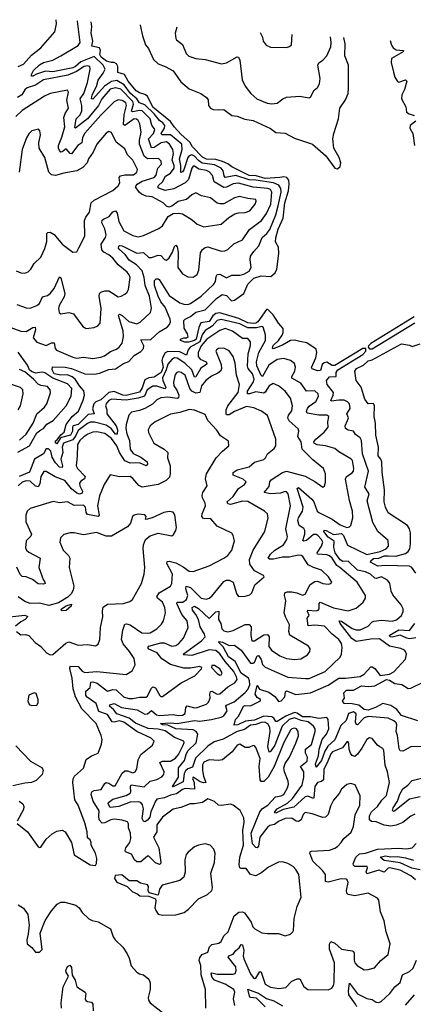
# Model space of a CAD drawing. Extents: x 1493970 to 1595317, y 729910 to 844791.
# Tile 210 of 256: x 1508068 to 1511013, y 833853 to 841227. Entities that reach past the tile are written whole.
import ezdxf

# ---------------------------------------------------------------- set-up
doc = ezdxf.new("R2010")
doc.units = 0

msp = doc.modelspace()

# ---------------------------------------------------------------- linework, layer by layer
at = {"layer": '0CON10XD'}
for points in [[(1508055, 840875.3), (1508095, 840894.1), (1508155, 840960), (1508224.7, 841015.3), (1508329.4, 841135), (1508342.5, 841195), (1508340, 841225), (1508339.4, 841226.5)], [(1509503.4, 835986.6), (1509575, 836003.3), (1509595, 836014.2), (1509620.3, 836049.7), (1509610.8, 836085), (1509615.7, 836094.3), (1509672.1, 836117.9), (1509755, 836187.5), (1509775, 836211.2), (1509789.4, 836245), (1509787.9, 836275), (1509778.8, 836295), (1509725, 836332.1), (1509681.1, 836421.1), (1509629.6, 836455), (1509590.5, 836530.5), (1509555.8, 836565), (1509560.9, 836569.1), (1509585, 836566.3), (1509635, 836539.6), (1509675, 836541.8), (1509725, 836504.8), (1509795, 836408.9), (1509815, 836407.1), (1509825, 836414), (1509845, 836462.2), (1509855, 836465.5), (1509873.5, 836435), (1509885, 836398.2), (1509905, 836376.9), (1510075, 836304.1), (1510206.9, 836293.1), (1510235, 836293.8), (1510353.3, 836345), (1510466.6, 836453.4), (1510475.4, 836474.6), (1510480.8, 836525), (1510476.2, 836555), (1510455.4, 836585), (1510405, 836623.9), (1510349.1, 836685), (1510276.7, 836693.3), (1510226.4, 836686.4), (1510220, 836745), (1510232.9, 836765), (1510221.5, 836795), (1510225, 836804), (1510285, 836799.8), (1510301.8, 836805), (1510307.9, 836815), (1510308.8, 836855), (1510315.6, 836864.4), (1510415, 836821), (1510525, 836799.1), (1510585, 836820.6), (1510638, 836865), (1510656, 836895), (1510656, 836915), (1510593.1, 837015), (1510463.8, 837125), (1510440.2, 837140.2), (1510405, 837193.5), (1510385, 837211.4), (1510365, 837219.6), (1510296.7, 837225), (1510294.3, 837235), (1510327, 837285), (1510335.3, 837315), (1510326.7, 837335), (1510299.3, 837365), (1510285, 837372.2), (1510265, 837371.1), (1510215, 837327.5), (1510195, 837322.6), (1510186.7, 837326.7), (1510201.9, 837375), (1510201.9, 837401.9), (1510195, 837416.4), (1510159.1, 837439.1), (1510149.7, 837475), (1510153.9, 837496.1), (1510183.5, 837545), (1510188.9, 837575), (1510143.8, 837716.2), (1510155, 837722.7), (1510254.3, 837635), (1510268.3, 837615), (1510294.8, 837545), (1510305, 837535.4), (1510406.2, 837486.2), (1510465, 837443.2), (1510515, 837423.5), (1510535, 837428), (1510545, 837438.8), (1510559.6, 837495), (1510559.2, 837545), (1510536.2, 837626.2), (1510505.9, 837785), (1510513.1, 837805), (1510555, 837832.1), (1510564.6, 837845), (1510568.5, 837865), (1510557.6, 837925), (1510545, 837938.9), (1510455, 837991.1), (1510425.3, 838015.3), (1510355, 838034.7), (1510293.1, 838043.1), (1510270.6, 838055), (1510268.5, 838065), (1510283.2, 838085), (1510345, 838137.3), (1510375.4, 838175), (1510372.3, 838215), (1510381.9, 838255), (1510365, 838266), (1510305, 838264.8), (1510219.1, 838279.1), (1510214.7, 838294.7), (1510221.2, 838315), (1510235, 838331.8), (1510283.2, 838366.8), (1510303.8, 838405), (1510302.1, 838425), (1510275, 838447.3), (1510213.8, 838443.8), (1510170.9, 838505), (1510105, 838541.8), (1510103.8, 838555), (1510127.3, 838595), (1510132.7, 838625), (1510123.1, 838653.1), (1510094.7, 838674.7), (1510045, 838688.4), (1509995, 838681.1), (1509931.1, 838638.9), (1509885, 838554.4), (1509875, 838562.2), (1509842.4, 838635), (1509838.6, 838665), (1509856.5, 838733.5), (1509906.9, 838825), (1509906.3, 838866.3), (1509890, 838925), (1509878.8, 838928.8), (1509840.4, 838919.6), (1509775, 838918), (1509715, 838948.3), (1509575, 838981), (1509545, 838972.7), (1509507.7, 838932.3), (1509455, 838898.9), (1509434, 838866), (1509416, 838815), (1509343.4, 838775), (1509329.1, 838755), (1509315.2, 838714.8), (1509265, 838740.2), (1509175, 838742.7), (1509155, 838732.6), (1509135.1, 838694.9), (1509130, 838675), (1509141.1, 838625), (1509126.1, 838585), (1509075, 838548.7), (1509035, 838544.9), (1509005, 838529.5), (1508985, 838470.2), (1508965, 838437.6), (1508865, 838411.4), (1508839.4, 838415), (1508775, 838443.4), (1508735, 838434.1), (1508675, 838379.7), (1508636.4, 838363.6), (1508621.2, 838348.8), (1508612.3, 838312.3), (1508626, 838274), (1508581, 838269), (1508505, 838196.2), (1508467.5, 838185), (1508462.1, 838175), (1508463.4, 838145), (1508448.7, 838115), (1508381.3, 838098.7), (1508369.7, 838090.3), (1508345, 838050.8), (1508335, 838057.5), (1508335, 838072.5), (1508348.5, 838081.5), (1508375, 838118.9), (1508401.6, 838138.4), (1508415, 838194.4), (1508461.4, 838255), (1508508.1, 838295), (1508542.5, 838377.5), (1508552, 838415), (1508548, 838448), (1508515, 838485.3), (1508483.7, 838533.7), (1508461.3, 838551.3), (1508425, 838567.5), (1508375, 838563.6), (1508325.3, 838575), (1508310, 838605), (1508313, 838627), (1508407.5, 838625), (1508455.8, 838615), (1508555, 838573.3), (1508627, 838573), (1508665, 838579.1), (1508735, 838606.7), (1508785, 838612.4), (1508845, 838652.8), (1508885, 838667.2), (1508925, 838710.6), (1508975, 838742.8), (1508994.7, 838765), (1508995.6, 838785), (1508975, 838829.2), (1509048.7, 838831.3), (1509111.8, 838888.2), (1509172.2, 838925), (1509189.6, 838945), (1509195.9, 838965), (1509192.9, 838985), (1509157.3, 839075), (1509123.7, 839113.7), (1509102.6, 839155), (1509076.9, 839235), (1509076.6, 839273.4), (1509090, 839285), (1509105, 839286.8), (1509110.9, 839280.9), (1509185, 839162.1), (1509265, 839105.3), (1509295, 839095.4), (1509325, 839093.8), (1509345, 839100.5), (1509425, 839157.3), (1509520, 839245), (1509534, 839265), (1509536.8, 839303.2), (1509545, 839318.5), (1509565, 839320.2), (1509615, 839292.7), (1509656.3, 839313.7), (1509715, 839313.9), (1509745, 839320.7), (1509785, 839343.2), (1509798.7, 839371.3), (1509791.6, 839428.4), (1509795.3, 839454.7), (1509818.9, 839491.1), (1509858.1, 839531.9), (1509881.9, 839595), (1509917.5, 839625), (1509939, 839655), (1509985, 839766.2), (1510002.9, 839832.9), (1510024.2, 839935), (1510022.7, 839962.7), (1510006.5, 839986.5), (1509968, 840005), (1509835, 840025.5), (1509785, 840026.9), (1509685, 840058.9), (1509605.2, 840045.2), (1509597.5, 840057.5), (1509591.2, 840095), (1509574.7, 840115), (1509525, 840140), (1509433, 840153), (1509405, 840171.1), (1509375, 840203.5), (1509355, 840213.8), (1509335, 840205.8), (1509325, 840193.5), (1509295, 840101.5), (1509285, 840086.4), (1509273.3, 840083.3), (1509274.1, 840135), (1509264.1, 840185), (1509282.7, 840255), (1509280.7, 840295), (1509195, 840363.1), (1509130, 840365), (1509126.3, 840375), (1509151.5, 840415), (1509153.5, 840435), (1509139.3, 840455), (1509112.8, 840472.8), (1509075, 840522.6), (1509005, 840589.5), (1508965, 840604.8), (1508944.1, 840634.1), (1508898, 840675), (1508849.9, 840739.9), (1508795, 840770.7), (1508755, 840762.7), (1508701.5, 840728.5), (1508615, 840631.9), (1508605, 840633.3), (1508609.2, 840665), (1508642.4, 840725), (1508656, 840774), (1508693.2, 840825), (1508707.1, 840855), (1508693.4, 840885), (1508625, 840949.9), (1508525, 840911.8), (1508485, 840875.5), (1508465, 840866.5), (1508315.9, 840835.9), (1508259.9, 840840.1), (1508192.3, 840817.7), (1508165, 840802.5), (1508155, 840803.8), (1508155.6, 840815), (1508170.9, 840845), (1508215, 840889.3), (1508245, 840905.7), (1508315, 840924.3), (1508376.5, 840955), (1508505, 841033.2), (1508519.6, 841055), (1508499.1, 841215), (1508498.2, 841216.6)], [(1509993.4, 836135), (1510005, 836121.4), (1510025.4, 836125), (1510050.7, 836155), (1510056.7, 836193.3), (1510065, 836199.5), (1510135, 836174), (1510245, 836186.7), (1510375, 836242.5), (1510455, 836296.2), (1510505, 836294.3), (1510615, 836309.1), (1510645, 836326.4), (1510695, 836380.5), (1510705, 836380.9), (1510725, 836368.5), (1510765.3, 836315.3), (1510833.7, 836326.3), (1510867.4, 836342.6), (1510955, 836438.8), (1510961.4, 836475), (1510955.8, 836495), (1510946, 836505), (1510918.9, 836518.9), (1510835.9, 836535.9), (1510760.9, 836590.9), (1510695, 836588.2), (1510585, 836571), (1510553.9, 836593.8), (1510465.8, 836705), (1510457.5, 836725), (1510475, 836721.4), (1510555, 836668.4), (1510585, 836658), (1510615, 836656.7), (1510675, 836684), (1510703.4, 836715), (1510717.9, 836722.1), (1510775, 836730.3), (1510855, 836722.2), (1510887.6, 836732.4), (1510925.6, 836765), (1510936.4, 836793.6), (1510936.7, 836815), (1510922.5, 836845), (1510859.6, 836919.6), (1510848, 836948), (1510837.2, 837007.2), (1510820, 837030), (1510775, 837055.3), (1510735, 837041.2), (1510725, 837044.6), (1510692.1, 837075), (1510655, 837091.5), (1510595.1, 837105.1), (1510525, 837172.6), (1510485, 837169.9), (1510465, 837180.8), (1510429.3, 837235), (1510418.8, 837275), (1510420.5, 837320.5), (1510375, 837350.9), (1510343.2, 837395), (1510347.1, 837402.9), (1510361.7, 837401.7), (1510415, 837370.7), (1510475, 837379.7), (1510489.9, 837365), (1510521.5, 837291.5), (1510665, 837222.8), (1510765, 837245.2), (1510810, 837265), (1510828.5, 837285), (1510825, 837326.2), (1510748.6, 837395), (1510711.1, 837461.1), (1510667.4, 837622.6), (1510683.1, 837675), (1510649.4, 837725), (1510677, 837845), (1510633.9, 837975), (1510624.8, 838074.8), (1510615, 838095.6), (1510580.2, 838120.2), (1510564.6, 838144.6), (1510525, 838152.7), (1510506.5, 838165), (1510503.8, 838185), (1510521.8, 838225), (1510529.3, 838245), (1510516.6, 838275), (1510540.3, 838315), (1510535, 838349.2), (1510521.4, 838365), (1510495, 838377.5), (1510455, 838378), (1510398.6, 838368.6), (1510396.4, 838375), (1510414.3, 838415), (1510414.7, 838435), (1510368.6, 838495), (1510363.3, 838525), (1510385, 838553.3), (1510435.7, 838554.3), (1510435.3, 838585), (1510448.7, 838605), (1510635, 838719), (1510659, 838745), (1510658.5, 838765), (1510635, 838764.8), (1510425, 838638.1), (1510405, 838636.5), (1510365, 838660.8), (1510345, 838657.5), (1510332.2, 838645), (1510319.3, 838600.7), (1510295, 838597.5), (1510255, 838611.9), (1510251.1, 838621.1), (1510284.8, 838695.2), (1510291.8, 838735), (1510285, 838759.2), (1510217.1, 838807.1), (1510162.8, 838817.2), (1510125, 838825.5), (1510095, 838822.9), (1510035, 838789.7), (1509965, 838762.2), (1509960, 838765), (1509965, 838787.1), (1510005, 838822.9), (1510031.3, 838865), (1510038.7, 838885), (1510038.4, 838915), (1510003.1, 838953.1), (1509965.6, 839015.6), (1509925, 839055.2), (1509915, 839057.5), (1509849.5, 838965), (1509835, 838954.5), (1509815, 838950.6), (1509775, 838955.3), (1509708, 838988), (1509565, 839030.3), (1509535, 839025.8), (1509511.7, 839008.3), (1509485, 838967.1), (1509424.2, 838955.8), (1509408.4, 838921.6), (1509388.7, 838835), (1509376, 838825), (1509332, 838812), (1509302.2, 838812.2), (1509270, 838825), (1509271.2, 838835), (1509295, 838844.4), (1509315, 838844.3), (1509327.5, 838855), (1509324.2, 838875), (1509297.6, 838917.6), (1509295.4, 838974.6), (1509305, 838983.8), (1509346.9, 839003.1), (1509385, 839035.6), (1509455.8, 839054.2), (1509540.5, 839139.5), (1509582.4, 839167.6), (1509615, 839160), (1509652.4, 839122.4), (1509675, 839126.7), (1509745.9, 839175), (1509775.1, 839244.9), (1509819.3, 839290.7), (1509875, 839308.7), (1509947.3, 839302.7), (1509978.9, 839331.1), (1509991.7, 839358.3), (1510007.2, 839475), (1510003.1, 839523.1), (1509982, 839562), (1509984, 839594), (1510001.2, 839658.8), (1510038.9, 839741.1), (1510052.7, 839855), (1510078.1, 839945), (1510085.1, 839995), (1510080.6, 840025), (1510065.7, 840045.7), (1510045, 840050.8), (1510014.1, 840045.9), (1509905, 840036.6), (1509836.8, 840056.8), (1509785, 840060.7), (1509655, 840123.9), (1509626, 840146), (1509585, 840164.9), (1509535, 840178.6), (1509465, 840183.3), (1509435, 840196.8), (1509360.5, 840275), (1509340.5, 840310.5), (1509275, 840367.1), (1509223.1, 840425), (1509197, 840465), (1509065, 840572.6), (1509023.8, 840653.8), (1509005, 840667.5), (1508965, 840677.7), (1508939.8, 840695), (1508880.4, 840765), (1508851.3, 840815), (1508800.8, 840830.8), (1508802.4, 840875), (1508791.4, 840895), (1508775, 840904.8), (1508755, 840905.4), (1508717.1, 840915), (1508676.1, 840945), (1508668, 840965), (1508671.2, 840995), (1508664, 841015), (1508607.5, 841027.5), (1508614.1, 841065), (1508601.4, 841125), (1508606.4, 841175), (1508603.6, 841210)], [(1508968.3, 841187.3), (1508970, 841185), (1508985.6, 841105.6), (1509008.3, 841038.3), (1509030.6, 841010.6), (1509068.8, 840928.8), (1509105, 840896.9), (1509156.7, 840876.7), (1509215, 840844.4), (1509272.3, 840762.3), (1509335, 840707.7), (1509424, 840675), (1509465, 840644.3), (1509476.9, 840626.9), (1509480, 840585), (1509494.2, 840564.2), (1509515, 840554), (1509552.1, 840552.1), (1509595, 840553.5), (1509655, 840508.8), (1509695, 840503.8), (1509751.9, 840481.9), (1509815, 840470.6), (1509945, 840410.8), (1509985, 840382.9), (1510055, 840375.7), (1510125, 840339.2), (1510259.2, 840295), (1510358.2, 840208.2), (1510425, 840114.2), (1510445, 840108.6), (1510465, 840128.1), (1510470.7, 840155), (1510457.3, 840195), (1510418.4, 840265), (1510410.5, 840335), (1510417.4, 840375), (1510453.8, 840485), (1510463.1, 840565), (1510504.8, 840625.2), (1510526.1, 840675), (1510528.8, 840715), (1510527.2, 840885), (1510500.5, 840955), (1510504.2, 841045), (1510493.3, 841092.3)], [(1509242.5, 841170.2), (1509231.5, 841125), (1509235.7, 841085), (1509240.8, 841075), (1509285, 841040.8), (1509314.5, 840974.5), (1509334.5, 840954.5), (1509385, 840937.1), (1509455, 840929.2), (1509577, 840897), (1509615, 840903.1), (1509695, 840948), (1509705, 840946.2), (1509715.8, 840924.2), (1509733.5, 840775), (1509755, 840728), (1509797.1, 840675), (1509842.9, 840635), (1509920.5, 840600.5), (1509955, 840595.5), (1509995, 840602.2), (1510036.9, 840633.1), (1510065, 840645.5), (1510165, 840653.5), (1510205, 840645.7), (1510235, 840641.2), (1510245, 840646.7), (1510271.3, 840698.7), (1510295, 840718), (1510311.1, 840745), (1510316.7, 840785), (1510297.5, 840885), (1510306.4, 840903.6), (1510335, 840923.1), (1510365.3, 840954.7), (1510396.1, 841023.9), (1510398.9, 841055), (1510393, 841098.6)], [(1509866.1, 841131.4), (1509884.2, 841095), (1509890.8, 841065), (1509911.2, 841035), (1509945, 841020.8), (1510065, 841017.5), (1510087.5, 841025), (1510101.7, 841038.3), (1510106.6, 841116.4)], [(1510839.7, 841070.7), (1510849.1, 841035), (1510863.5, 841015), (1510885, 841000.7), (1510938.8, 840995), (1510936.9, 840985), (1510851.1, 840935), (1510846.5, 840905), (1510864.3, 840834.3), (1510874.7, 840795), (1510895, 840762.7), (1510905, 840759.6), (1510955, 840775.4), (1510965.5, 840765.5), (1510946.9, 840703.1), (1510928.2, 840665), (1510924.5, 840634.5), (1510956.2, 840575), (1510962, 840535), (1510981.3, 840521.3), (1511019.3, 840509.3)], [(1507975, 838932.5), (1508075, 838893.3), (1508115, 838890.7), (1508165, 838920.9), (1508183.2, 838923.2), (1508186.8, 838905), (1508167.2, 838845), (1508195, 838810.9), (1508265, 838786), (1508305, 838805.8), (1508325, 838807.8), (1508333.5, 838765), (1508342.8, 838752.8), (1508465, 838699.7), (1508495, 838692.7), (1508545, 838699.3), (1508615, 838688.9), (1508675, 838698.2), (1508701.9, 838708.1), (1508748.1, 838741.9), (1508791.5, 838758.5), (1508812.2, 838775), (1508834.7, 838805.3), (1508844.7, 838855.3), (1508840.7, 838895), (1508809.2, 839005), (1508808.1, 839015), (1508815, 839021.1), (1508835, 839012.1), (1508885, 838965.2), (1508945, 838949.2), (1508969.5, 838960.5), (1509046.9, 839035), (1509053.4, 839066.6), (1509038.9, 839155), (1509006.9, 839235), (1508999, 839295), (1508984.8, 839345), (1508941.2, 839391.2), (1508886.4, 839425), (1508857.8, 839467.8), (1508814.2, 839505), (1508806.9, 839515), (1508809.1, 839530.9), (1508815, 839535.6), (1508835, 839532.7), (1508945, 839477.1), (1508995, 839483.5), (1509035, 839446.3), (1509055, 839444.7), (1509105, 839462.1), (1509125, 839461.1), (1509150.7, 839430.7), (1509165, 839425.6), (1509185, 839443.5), (1509210, 839485), (1509225, 839529.2), (1509235, 839539.2), (1509245, 839526.7), (1509253.1, 839485), (1509251.8, 839371.7), (1509285, 839322.5), (1509325, 839300), (1509365, 839299.2), (1509395, 839318.8), (1509408.7, 839351.3), (1509413.4, 839403.4), (1509420.1, 839479.9), (1509435, 839504.7), (1509455, 839521.8), (1509475, 839525.9), (1509575, 839492.5), (1509603.8, 839496.2), (1509625.4, 839504.6), (1509671.2, 839548.8), (1509735, 839579.1), (1509786.7, 839655), (1509876.5, 839723.5), (1509915.7, 839775), (1509946.8, 839845), (1509955.6, 839935), (1509945, 839954.7), (1509925, 839962.9), (1509815, 839973.1), (1509705, 840002.9), (1509665, 839998.3), (1509615, 839971.3), (1509595, 839970.8), (1509522.3, 840012.3), (1509510, 840060), (1509486.5, 840086.5), (1509465, 840097.2), (1509408.1, 840108.1), (1509375, 840128.7), (1509365, 840129.2), (1509355, 840115.6), (1509330.2, 840030.2), (1509305, 840004.2), (1509220.3, 839959.7), (1509155, 839946.4), (1509108.5, 839965), (1509101.2, 839975), (1509106.1, 839985), (1509136.7, 840013.3), (1509158.2, 840055), (1509195, 840076.7), (1509222.4, 840115), (1509224.6, 840135), (1509207.7, 840175), (1509218.9, 840225), (1509212.9, 840255), (1509189.8, 840295), (1509165, 840312.7), (1509126.2, 840305), (1509075, 840268.6), (1509055, 840266.7), (1509030.6, 840335), (1509067.7, 840375), (1509078, 840405), (1509056.6, 840436.6), (1509043.7, 840485), (1508985, 840543.4), (1508965, 840546.6), (1508915, 840537.6), (1508905, 840542.1), (1508919.3, 840595), (1508914.2, 840614.2), (1508825.6, 840705), (1508785, 840715.8), (1508745, 840706.5), (1508683.3, 840635), (1508656.1, 840585), (1508575, 840482.9), (1508485, 840413.3), (1508480.2, 840420.2), (1508490.8, 840485), (1508521.1, 840515), (1508533.2, 840545), (1508533.7, 840585), (1508520.5, 840635), (1508547.7, 840675), (1508574.7, 840755), (1508594.1, 840855), (1508591.2, 840875), (1508575, 840881.2), (1508550.8, 840875), (1508492.5, 840837.5), (1508428.2, 840811.8), (1508245, 840777.3), (1508185, 840735.7), (1508122.5, 840715), (1508105, 840701.8), (1508083.2, 840665), (1508052, 840645)], [(1508045, 839094.4), (1508115, 839070), (1508145, 839066.9), (1508195.8, 839085), (1508215, 839101.4), (1508238.8, 839151.2), (1508275, 839161.8), (1508295, 839176.5), (1508325, 839214.4), (1508365, 839301.2), (1508375, 839292.5), (1508404.6, 839175), (1508399.5, 839150.5), (1508363.3, 839085), (1508358.6, 839065), (1508364.1, 839034.1), (1508375, 839023.8), (1508435, 839034.3), (1508471.2, 839025), (1508539.2, 838929.2), (1508565, 838914.2), (1508625, 838921.4), (1508651.2, 838935), (1508668.6, 838955), (1508678.5, 839065), (1508661.8, 839155), (1508664.7, 839175.3), (1508675, 839187.1), (1508705, 839197.3), (1508735, 839195.4), (1508755, 839184.5), (1508805, 839151.4), (1508827.5, 839155), (1508855, 839170.8), (1508870.8, 839185), (1508880.6, 839205), (1508893.3, 839295), (1508887.8, 839315), (1508871.9, 839335), (1508805, 839391.5), (1508765, 839440.9), (1508735, 839466.2), (1508696, 839486), (1508682.6, 839502.6), (1508677.3, 839545), (1508710, 839595), (1508715.3, 839614.7), (1508705, 839661.4), (1508681.5, 839705), (1508685, 839724.2), (1508695, 839733.1), (1508737.6, 839752.4), (1508765, 839786.7), (1508785, 839794.4), (1508797.7, 839777.7), (1508808.4, 839715), (1508848.1, 839645), (1508915, 839611.5), (1508955, 839601.5), (1508995, 839610.9), (1509107.8, 839662.2), (1509135, 839684), (1509178.1, 839751.9), (1509215, 839774.4), (1509255, 839778.6), (1509285, 839773.3), (1509358.3, 839728.3), (1509396, 839695), (1509445, 839674.4), (1509575, 839694.2), (1509633.7, 839746.3), (1509677.6, 839772.4), (1509705, 839780), (1509755, 839782), (1509789.5, 839795), (1509830.4, 839845), (1509838.3, 839868.3), (1509835, 839881.2), (1509775, 839886.9), (1509711.7, 839901.7), (1509675, 839891.5), (1509595, 839848.5), (1509565, 839846.7), (1509545, 839851.9), (1509495, 839892.5), (1509427.7, 839907.7), (1509385, 839929.2), (1509355, 839915.6), (1509315, 839879.2), (1509253.3, 839865), (1509205, 839829.2), (1509183.2, 839823.2), (1509165, 839830), (1509140.6, 839855), (1509059.3, 839899.3), (1509014.8, 839904.8), (1508980.2, 839920.2), (1508962.1, 839935), (1508934.2, 839975), (1508947.5, 839995), (1508985, 840017.2), (1509074.5, 840045.5), (1509087.7, 840062.3), (1509094, 840085), (1509101.2, 840115), (1509128, 840145), (1509126.8, 840166.8), (1509107.3, 840187.3), (1509025, 840184.4), (1508998.5, 840205), (1508963, 840295), (1508962.9, 840325), (1508977, 840385), (1508966.9, 840446.9), (1508955, 840470.5), (1508942, 840482), (1508925, 840483.8), (1508855, 840434.2), (1508845, 840441.9), (1508849.8, 840515), (1508867.5, 840585), (1508860.7, 840605), (1508835, 840622.4), (1508805, 840625.3), (1508775, 840610.8), (1508675, 840510.8), (1508555, 840377.1), (1508538.4, 840345), (1508532, 840305), (1508502.7, 840285), (1508455, 840222.1), (1508445, 840224.6), (1508415, 840258.8), (1508385, 840236.5), (1508375, 840235.6), (1508365, 840246.7), (1508357.1, 840265), (1508357.1, 840285), (1508383.3, 840346.7), (1508406.6, 840425), (1508397.9, 840495), (1508407.9, 840525), (1508432.9, 840565), (1508420.4, 840625), (1508433.1, 840685), (1508425, 840700), (1508295, 840672.7), (1508252, 840655), (1508085, 840547.1), (1508038.4, 840501.6)], [(1508042, 839345), (1508075, 839330), (1508105, 839328.6), (1508131.3, 839338.7), (1508150.7, 839359.3), (1508175, 839400.8), (1508225, 839448.8), (1508255, 839513.8), (1508270.4, 839565), (1508271.9, 839625), (1508277, 839633), (1508295, 839634.4), (1508325, 839619.1), (1508385, 839545.7), (1508465, 839486.7), (1508495, 839487.5), (1508511.2, 839518.8), (1508555.5, 839605), (1508553.4, 839723.4), (1508563, 839747), (1508590.9, 839785), (1508603.1, 839855), (1508625, 839875.5), (1508765, 839947.9), (1508805, 839982.5), (1508815.8, 840004.2), (1508812.8, 840045), (1508822.6, 840057.4), (1508854.8, 840065.2), (1508920, 840065), (1508943.5, 840085), (1508948.5, 840105), (1508914.8, 840174.8), (1508874.6, 840215), (1508855, 840260), (1508789.7, 840309.7), (1508755, 840382), (1508735, 840388.6), (1508715, 840377.1), (1508643.6, 840295), (1508616.6, 840233.4), (1508581.9, 840185), (1508572.9, 840155), (1508540.7, 840119.3), (1508495, 840094.6), (1508396.9, 840076.9), (1508335, 840058.9), (1508305, 840065.6), (1508284.6, 840084.6), (1508256.2, 840195), (1508213.1, 840265), (1508210.6, 840305), (1508223.5, 840365), (1508218.9, 840395), (1508207.5, 840407.5), (1508158, 840395), (1508135, 840372), (1508117.4, 840342.6), (1508086, 840255), (1508064, 840085)], [(1511033.2, 840466.8), (1510990, 840435), (1510988, 840415), (1511009.2, 840375), (1511023.2, 840283.2)], [(1511018.6, 839001.4), (1510695, 838800.8), (1510677.5, 838785), (1510675.3, 838775), (1510685, 838760.6), (1510705, 838762.1), (1511025, 838955.7)], [(1509135, 835674.2), (1509195, 835674), (1509233.5, 835696.5), (1509255, 835723.9), (1509291, 835795), (1509298, 835815), (1509295.4, 835825), (1509225, 835850.7), (1509155, 835901), (1509103.9, 835913.9), (1509029.3, 835919.3), (1508935, 835958.9), (1508886.4, 835996.4), (1508795, 836028.8), (1508770.3, 836060.3), (1508739.6, 836085), (1508742.5, 836095), (1508775, 836105.8), (1508829.2, 836075), (1508947.3, 836057.3), (1509005, 836027), (1509025, 836028.9), (1509055, 836053.1), (1509091.5, 836021.5), (1509115, 836015.9), (1509215, 836023.1), (1509255, 836015.8), (1509285, 836019.2), (1509305, 836030), (1509310.5, 836075), (1509321.5, 836088.5), (1509375, 836073.1), (1509395.2, 836074.8), (1509465, 836101.8), (1509480, 836115), (1509492.5, 836145), (1509489.5, 836175), (1509495, 836196.5), (1509505, 836198.5), (1509545, 836176.8), (1509565, 836177.1), (1509625, 836230), (1509678.5, 836261.5), (1509693.8, 836285), (1509691, 836305), (1509669.7, 836345), (1509605, 836420.2), (1509565, 836478.3), (1509535, 836502), (1509485, 836508.1), (1509355, 836464.2), (1509295, 836470), (1509290.6, 836475), (1509428.8, 836575), (1509454.8, 836605), (1509451.1, 836625), (1509418.8, 836678.8), (1509404.9, 836735), (1509385, 836773.5), (1509359.8, 836805), (1509358.2, 836825), (1509375, 836834.8), (1509405, 836817.2), (1509485, 836743.1), (1509535, 836791.3), (1509557, 836797), (1509555.2, 836735), (1509571.6, 836705), (1509580.7, 836665), (1509595, 836649.1), (1509625, 836643.5), (1509665, 836651.9), (1509755, 836696.5), (1509785, 836698.5), (1509799.3, 836679.3), (1509796.2, 836615), (1509805.8, 836575.8), (1509825, 836575.7), (1509895, 836620), (1509921.8, 836621.8), (1509934, 836604), (1509933.1, 836533.1), (1509952.9, 836505), (1510015, 836463.2), (1510065, 836443.9), (1510123.8, 836436.2), (1510170.6, 836439.4), (1510220.6, 836469.4), (1510240, 836495), (1510242.5, 836515), (1510228, 836535), (1510088.3, 836618.3), (1510081.8, 836645), (1510086.1, 836696.1), (1510055.5, 836755), (1510047.5, 836785), (1510060, 836875), (1510049.1, 836915), (1510051.9, 836935), (1510068.2, 836941.8), (1510105, 836943.2), (1510142.5, 836935), (1510185, 836916.9), (1510205, 836924.3), (1510242.2, 836997.8), (1510275, 837019.6), (1510295, 837021.5), (1510335.7, 837004.3), (1510375, 836999.2), (1510396, 837004), (1510403.3, 837015), (1510377.5, 837055), (1510325.3, 837105.3), (1510265, 837123.1), (1510227.3, 837145), (1510185.9, 837205.9), (1510173.8, 837215), (1510155, 837217.3), (1510085, 837201.5), (1510035, 837201.7), (1509967, 837187), (1509936.7, 837186.7), (1509927.1, 837195), (1509943.6, 837225), (1509975.8, 837254.2), (1510040.8, 837295), (1510067.9, 837335), (1510070.8, 837355), (1510059.5, 837415), (1510094.7, 837585), (1510076.4, 837675), (1510065, 837690), (1510055, 837692.9), (1510018.7, 837681.3), (1509945, 837676.6), (1509896.2, 837685), (1509935, 837730), (1509939.5, 837765), (1509949.9, 837780.1), (1510035, 837835.3), (1510065, 837845.3), (1510205, 837807.6), (1510277.4, 837767.4), (1510335, 837725.8), (1510348.6, 837735), (1510356.4, 837763.6), (1510357.1, 837825), (1510342, 837865), (1510260.9, 837930.9), (1510181, 838011), (1510174.1, 838065), (1510150, 838105), (1510155.4, 838145), (1510151.8, 838161.8), (1510085, 838222.3), (1510075, 838242), (1510079.7, 838265), (1510102.9, 838297.1), (1510108.8, 838335), (1510093.2, 838393.2), (1510055.4, 838445), (1510005, 838485.4), (1509965, 838500.9), (1509935, 838485.4), (1509905, 838436.8), (1509895, 838429.8), (1509835, 838440.8), (1509788.5, 838425), (1509771.2, 838425), (1509773, 838445), (1509818.1, 838515), (1509822.1, 838535), (1509809.2, 838575), (1509776.8, 838615), (1509771.2, 838635), (1509777.5, 838725), (1509795.7, 838785.7), (1509793.9, 838815), (1509775, 838837.9), (1509735, 838840), (1509659.1, 838895), (1509605, 838913.8), (1509565, 838900), (1509467.5, 838835), (1509426.3, 838785), (1509402.5, 838735), (1509403.1, 838705), (1509418.2, 838685), (1509461.8, 838665), (1509467.4, 838652.6), (1509465.2, 838644.8), (1509423.9, 838616.1), (1509385, 838552), (1509375, 838548.5), (1509354.5, 838605), (1509304.3, 838655), (1509245, 838692), (1509225, 838693.3), (1509205, 838681.8), (1509175, 838646.9), (1509164.5, 838605), (1509136, 838545), (1509138.1, 838525), (1509161.9, 838471.9), (1509156.6, 838463.4), (1509146, 838464), (1509095, 838483.4), (1509065, 838482.1), (1509022.4, 838455), (1509002.1, 838407.9), (1508955, 838392.1), (1508865, 838377.8), (1508755, 838384.6), (1508735, 838375.3), (1508716.2, 838355), (1508708.5, 838335), (1508720.3, 838305), (1508720.8, 838275), (1508789.6, 838185), (1508798.5, 838155), (1508797.2, 838122.8), (1508785, 838122.3), (1508753.1, 838165), (1508715, 838189.2), (1508627.8, 838212.2), (1508595, 838211.4), (1508575, 838202), (1508505, 838150.6), (1508487.9, 838112.1), (1508465, 838081.3), (1508394.7, 838055), (1508385.9, 838025), (1508390.2, 837985), (1508375.2, 837935), (1508387.5, 837885), (1508385, 837872.7), (1508365, 837876.4), (1508335, 837908.1), (1508311.2, 837951.2), (1508300, 837995), (1508281.9, 838011.9), (1508265, 838013.8), (1508245, 837974.8), (1508178.6, 837935), (1508140.7, 837839.3), (1508064.2, 837805.8)], [(1511033, 837083), (1511001, 837125), (1510985, 837134.5), (1510805, 837139), (1510747.5, 837135), (1510693.9, 837163.9), (1510696.2, 837175), (1510715, 837190.7), (1510755, 837193.4), (1510795, 837211), (1510825, 837211.7), (1510881.5, 837208.5), (1510955, 837228.3), (1510975, 837243.2), (1510987, 837263), (1510993.1, 837305), (1510991.6, 837385), (1510984.3, 837414.3), (1510969.6, 837439.6), (1510825, 837534.5), (1510804, 837575), (1510794.1, 837615), (1510797.1, 837707.1), (1510778.9, 837838.9), (1510776.4, 837915), (1510770.6, 837935), (1510751.3, 837961.3), (1510753.3, 838025), (1510732.7, 838115), (1510731.1, 838205), (1510720.6, 838255), (1510722.5, 838335), (1510715, 838351.2), (1510675, 838349.2), (1510650, 838385), (1510622.9, 838475), (1510584.7, 838524.7), (1510575.6, 838595), (1510589.1, 838615), (1510639.7, 838640.3), (1510675, 838671.9), (1510705, 838679.1), (1510925, 838800), (1510985, 838790), (1511005, 838778.8), (1511065, 838798)], [(1508052.8, 837987.2), (1508140, 838035), (1508195, 838132), (1508225.1, 838154.9), (1508245, 838165.6), (1508271.4, 838198.6), (1508319.1, 838225), (1508415.2, 838334.8), (1508452.8, 838407.2), (1508458.5, 838465), (1508425, 838499.8), (1508315, 838541.2), (1508255, 838582.1), (1508235, 838586), (1508185, 838579.5), (1508155, 838591), (1508140, 838605), (1508125, 838638.9), (1508055, 838738)], [(1509461.2, 833825), (1509457.5, 833965), (1509425.4, 834075), (1509423.8, 834145), (1509411.7, 834181.7), (1509415.5, 834204.5), (1509433.7, 834226.3), (1509476.2, 834243.8), (1509486.9, 834283.1), (1509505, 834301.5), (1509557.7, 834312.3), (1509575, 834322.5), (1509594.6, 834365.4), (1509628, 834395), (1509672.5, 834515), (1509706.8, 834543.2), (1509735, 834546.9), (1509748.9, 834538.9), (1509798.7, 834468.7), (1509813, 834433), (1509827.7, 834417.7), (1509879.5, 834389.5), (1509922.5, 834382.5), (1510005, 834382.5), (1510055, 834366), (1510095, 834378.8), (1510111.2, 834395), (1510116.2, 834405), (1510120.6, 834495), (1510144.3, 834585), (1510174, 834655), (1510155.5, 834825.5), (1510135, 834863.8), (1510115, 834884), (1510075, 834907.5), (1510035, 834920.8), (1510005, 834916.9), (1509929.7, 834880.3), (1509880.7, 834839.3), (1509835, 834815.3), (1509795.2, 834825.2), (1509761.3, 834871.3), (1509725, 834869.1), (1509715, 834874.4), (1509710.7, 834900.7), (1509715.5, 834954.5), (1509743, 835045), (1509737.4, 835155), (1509748.3, 835218.3), (1509745, 835250), (1509717.5, 835305), (1509665, 835343.8), (1509645, 835351.2), (1509578.6, 835341.4), (1509555, 835345.6), (1509525, 835371.5), (1509475, 835391.1), (1509435, 835364.4), (1509376.6, 835353.4), (1509342.5, 835355), (1509272.9, 835327.1), (1509215, 835315.5), (1509135, 835254.4), (1509095, 835197.5), (1509093.3, 835145), (1509068.5, 835105), (1509108.6, 835025), (1509123.3, 834915), (1509122.5, 834905), (1509115, 834900.5), (1509085, 834911.9), (1509035, 834962.5), (1509025, 834962.3), (1508975, 834921.2), (1508945, 834920.2), (1508927.5, 834935), (1508905, 834978.2), (1508860, 834995), (1508856.5, 835005), (1508862.7, 835025), (1508892.4, 835065), (1508900.2, 835095), (1508896.5, 835135), (1508881.8, 835175), (1508881.2, 835205), (1508875, 835218.9), (1508835, 835232.5), (1508775, 835240.4), (1508748.6, 835235), (1508705, 835211), (1508685, 835209.6), (1508663.3, 835235), (1508661, 835265), (1508662.2, 835302.2), (1508616.6, 835375), (1508602.9, 835425), (1508606.6, 835443.4), (1508625, 835455.3), (1508677.1, 835462.9), (1508703.5, 835506.5), (1508715, 835515.3), (1508735, 835510.3), (1508765, 835488.5), (1508780.8, 835489.2), (1508835, 835584.4), (1508855, 835601.5), (1508875, 835601.8), (1508915, 835587.3), (1508931.4, 835595), (1508944.6, 835615.4), (1508955, 835683.3), (1508972.9, 835725), (1509062, 835795), (1509074, 835825), (1509052, 835845), (1508945, 835896), (1508846.9, 835965), (1508815, 835975.5), (1508775, 835967), (1508759.7, 835969.7), (1508725, 836023.3), (1508658.6, 836045), (1508638.9, 836105), (1508572.4, 836152.4), (1508563.4, 836165), (1508562.5, 836197.5), (1508595.3, 836225), (1508598.9, 836265), (1508615, 836269), (1508647.4, 836257.4), (1508725, 836199.2), (1508765, 836211.6), (1508789.3, 836209.3), (1508845, 836156.7), (1508883.3, 836143.3), (1508915, 836142.4), (1508965, 836153.2), (1509015, 836152.5), (1509025, 836160.6), (1509051.8, 836218.2), (1509065, 836229.7), (1509085, 836222.3), (1509116.6, 836166.6), (1509125, 836158), (1509135, 836159.2), (1509275, 836260), (1509377.2, 836312.8), (1509428.8, 836365), (1509430, 836375), (1509414, 836384), (1509345, 836370.5), (1509295, 836370), (1509195, 836398.5), (1509130.1, 836440.1), (1509096.2, 836485), (1509035, 836512.2), (1509027.7, 836525), (1509034.4, 836535.6), (1509125, 836560.8), (1509149.4, 836559.4), (1509205, 836536.4), (1509235, 836541.1), (1509257.8, 836555), (1509293.3, 836595), (1509328.5, 836675), (1509319.7, 836725), (1509281.8, 836771.8), (1509243.3, 836855), (1509245, 836865.4), (1509288.6, 836865), (1509316, 836885), (1509325.1, 836915), (1509311.6, 836965), (1509314.3, 836985.7), (1509345.5, 836975.5), (1509425, 836894.7), (1509462.8, 836887.2), (1509485, 836894.5), (1509505, 836910), (1509595, 837020), (1509615, 837029.6), (1509635, 837030.4), (1509664, 837014), (1509688.9, 836928.9), (1509705, 836906), (1509755, 836908.6), (1509789.7, 836920.3), (1509804, 836935), (1509826, 836995), (1509897.5, 837055), (1509892.5, 837065), (1509825, 837098.9), (1509790.3, 837150.3), (1509787.9, 837185), (1509815.7, 837254.2), (1509901.9, 837395), (1509926.5, 837495), (1509922.5, 837525), (1509898.8, 837545), (1509775, 837618.6), (1509735, 837620.3), (1509645, 837596.7), (1509625, 837601.8), (1509620.4, 837615), (1509664.4, 837655.6), (1509704.3, 837715.7), (1509749.2, 837745), (1509761.4, 837765), (1509739.2, 837785), (1509665, 837814.5), (1509665, 837835.7), (1509695, 837855.9), (1509785, 837877.5), (1509825, 837912.7), (1509895, 837933.1), (1509908, 837945), (1509922, 837975), (1509972.5, 838015), (1509984.3, 838035), (1509984.6, 838085), (1509921.5, 838261.5), (1509876.1, 838296.1), (1509819.6, 838319.6), (1509765, 838329.2), (1509675, 838293.3), (1509635, 838268.4), (1509616.4, 838266.4), (1509611.8, 838271.8), (1509613.1, 838305), (1509626, 838335), (1509703.3, 838435), (1509711.5, 838495), (1509689.1, 838565), (1509679.6, 838655), (1509664.4, 838705), (1509635, 838746.7), (1509596.1, 838766.1), (1509555, 838764.4), (1509539.2, 838755), (1509534.4, 838745), (1509575.4, 838645), (1509578.5, 838615), (1509572.5, 838597.5), (1509550.9, 838579.1), (1509502.6, 838557.4), (1509460.4, 838525), (1509427.1, 838485), (1509414.8, 838435.2), (1509385, 838430.4), (1509355, 838445.2), (1509340.6, 838465), (1509305.3, 838565), (1509275, 838584.6), (1509255, 838588.8), (1509243.1, 838585), (1509230.7, 838569.3), (1509217.9, 838512.1), (1509219.8, 838485), (1509242.4, 838452.4), (1509259, 838415), (1509255, 838395.5), (1509245, 838388.9), (1509175, 838399), (1509125, 838394.1), (1509095, 838379.1), (1509062.3, 838347.7), (1509005, 838315.8), (1508965, 838299.7), (1508905, 838287.5), (1508884.5, 838265), (1508864.7, 838195.3), (1508862.2, 838165), (1508868.2, 838125), (1508889.6, 838075), (1508895, 838009.4), (1508916.9, 837976.9), (1508975, 837949.7), (1509021.4, 837915), (1509025, 837897.5), (1509015, 837885.7), (1508965, 837907.2), (1508895, 837906.8), (1508855, 837921.8), (1508815.1, 837985.1), (1508795, 838036.1), (1508755, 838089.6), (1508705, 838128), (1508645, 838141.1), (1508615, 838138), (1508578.2, 838121.8), (1508546.7, 838103.3), (1508516.4, 838075), (1508501.2, 838045), (1508497.6, 837957.6), (1508491.2, 837885), (1508501.2, 837865), (1508557.2, 837805), (1508552.2, 837787.8), (1508525, 837770.8), (1508515.9, 837755), (1508517.6, 837735), (1508536.8, 837695), (1508535, 837681.9), (1508515.9, 837674.1), (1508495, 837680), (1508455, 837712.2), (1508405, 837775.7), (1508333, 837803), (1508265, 837844.2), (1508247.3, 837842.7), (1508225, 837806.7), (1508218.1, 837751.9), (1508205, 837727.5), (1508185, 837733.7), (1508145, 837769.7), (1508115, 837774.2), (1508085, 837763.2), (1508055, 837736.6)], [(1508065, 838078.9), (1508115, 838122.9), (1508167.8, 838205), (1508196.8, 838275), (1508252.7, 838325), (1508269.9, 838350.1), (1508296.9, 838433.1), (1508294.5, 838455), (1508275, 838479.5), (1508225, 838486.7), (1508205, 838496.9), (1508170.3, 838535), (1508105, 838590.4), (1508065, 838607.8)], [(1508057.1, 838305), (1508074.5, 838335), (1508094.5, 838425), (1508090, 838455), (1508073, 838473), (1508005.8, 838495.8)], [(1508047.7, 835207.7), (1508125.7, 835145.7), (1508205, 835033.3), (1508215, 835026.7), (1508225, 835030), (1508265, 835088.8), (1508309.5, 835130.5), (1508345, 835150), (1508385, 835157.5), (1508406.7, 835145), (1508456, 835065), (1508475, 834972.5), (1508595, 834898.8), (1508635, 834893.3), (1508643, 834907), (1508643.8, 834945), (1508633.8, 834983.8), (1508602.5, 835045), (1508603.3, 835065), (1508596, 835085), (1508575, 835100), (1508573.3, 835145), (1508555, 835212.5), (1508505.5, 835345), (1508481.2, 835385), (1508464.5, 835515), (1508467.4, 835542.6), (1508478.6, 835561.4), (1508545, 835621.2), (1508565, 835685.7), (1508605, 835714.4), (1508655.7, 835735), (1508679.8, 835800.2), (1508685.6, 835835), (1508678.5, 835865), (1508638.6, 835955), (1508532, 836065), (1508486.3, 836155), (1508467.8, 836215), (1508460.5, 836295), (1508442.3, 836367.7), (1508444.4, 836385), (1508505, 836383.1), (1508535, 836346.8), (1508555, 836337.5), (1508645, 836346.1), (1508865, 836323.5), (1508908.9, 836351.1), (1508930.6, 836395), (1508925, 836443.3), (1508888.5, 836495), (1508842.7, 836552.7), (1508830, 836585), (1508839.1, 836655), (1508855, 836699.2), (1508866.6, 836703.4), (1508895, 836695.8), (1508980.8, 836635), (1509027.6, 836632.4), (1509045, 836635.5), (1509095, 836665.6), (1509129.4, 836700.6), (1509144.4, 836725), (1509158.5, 836785), (1509154.6, 836825), (1509135.4, 836865), (1509098.2, 836895), (1509093.8, 836905), (1509111.6, 836935), (1509195.9, 836984.1), (1509207.1, 837005), (1509210, 837075), (1509167.7, 837155), (1509170, 837170), (1509185, 837171.8), (1509235, 837158), (1509290.1, 837130.1), (1509335, 837097.9), (1509365, 837094.6), (1509485, 837135.5), (1509595, 837194.4), (1509624.2, 837215), (1509655.4, 837254.6), (1509674.4, 837325), (1509665.8, 837365), (1509655, 837381.2), (1509545, 837434.3), (1509497.6, 837487.6), (1509442.4, 837492.4), (1509431.5, 837505), (1509433.9, 837525), (1509458.5, 837585), (1509455.5, 837605), (1509434.5, 837645), (1509432.2, 837665), (1509436.9, 837685), (1509471.4, 837735), (1509459.2, 837789.2), (1509464.6, 837825), (1509537.1, 837945), (1509585, 837995.7), (1509632.5, 838035), (1509630, 838070), (1509570.4, 838110.4), (1509541.8, 838151.8), (1509475.6, 838225), (1509455, 838270), (1509375, 838303.3), (1509335, 838308.1), (1509266, 838284), (1509195, 838273.6), (1509082, 838215), (1509042.9, 838185), (1509030, 838155), (1509031.5, 838135), (1509071.4, 838055), (1509149.5, 838009.5), (1509175.4, 837985), (1509174.3, 837945), (1509193.8, 837886.2), (1509194.3, 837825), (1509188.3, 837801.7), (1509163.4, 837776.6), (1509103.3, 837746.7), (1508985, 837726), (1508959, 837739), (1508915, 837791.1), (1508895, 837804.6), (1508815, 837802.2), (1508745, 837818.6), (1508699.1, 837745), (1508665, 837660), (1508650.7, 837585), (1508661.2, 837515), (1508653.9, 837506.1), (1508575, 837520.4), (1508565.6, 837535.6), (1508558.8, 837575), (1508545, 837590), (1508475, 837588.4), (1508425, 837615.6), (1508365, 837608.1), (1508317.4, 837617.4), (1508146, 837565), (1508124.1, 837545.9), (1508112.5, 837515), (1508112.5, 837465), (1508155.3, 837375), (1508150.9, 837359.1), (1508116.9, 837325), (1508111.5, 837271.5), (1508118.2, 837255), (1508135, 837238.5), (1508220.6, 837195), (1508209.6, 837125), (1508243.7, 837033.7), (1508256, 837015), (1508258, 837005), (1508245, 837000.4), (1508205, 837002.7), (1508164.1, 837034.1), (1508115, 837053.3), (1508085, 837056.9), (1508070.8, 837070.8), (1508045.9, 837125.9)], [(1508295, 836470), (1508315, 836474), (1508412.9, 836557.1), (1508435, 836566.4), (1508505, 836542.9), (1508575, 836547.1), (1508635, 836538), (1508655, 836550), (1508667.5, 836585), (1508671.4, 836675), (1508689.4, 836755), (1508687.6, 836797.6), (1508693.2, 836826.8), (1508725, 836848.9), (1508845, 836855.7), (1508891.2, 836868.8), (1508911.2, 836885), (1508979.4, 837005), (1509000, 837075), (1509004.2, 837125), (1508992.5, 837267.5), (1508994.4, 837295), (1509009.4, 837335), (1509045, 837361.1), (1509105, 837382.5), (1509205, 837362.5), (1509218.3, 837371.7), (1509235, 837402.5), (1509240, 837425), (1509228.8, 837518.8), (1509215, 837538.8), (1509185, 837542.5), (1509145, 837537.3), (1509058.8, 837495), (1509015, 837482.5), (1509010, 837485), (1509013.3, 837505), (1509005, 837518), (1508955, 837522.5), (1508924.2, 837515.8), (1508911.2, 837505), (1508895.8, 837455), (1508875, 837428), (1508755, 837358.5), (1508715, 837359.1), (1508642.7, 837387.3), (1508545, 837370), (1508475, 837384), (1508445, 837384), (1508398.8, 837371.2), (1508374.1, 837345.9), (1508368.8, 837315), (1508393.3, 837255), (1508433, 837213), (1508442, 837195), (1508438.6, 837125), (1508472.7, 836985), (1508467.7, 836955), (1508451.7, 836928.3), (1508426.9, 836903.1), (1508359.1, 836860.9), (1508285, 836840), (1508215, 836856.2), (1508145, 836854.2), (1508105, 836870), (1508056.7, 836905)], [(1508385, 836798.8), (1508376.7, 836805), (1508381.2, 836815), (1508415, 836838.1), (1508455, 836850), (1508453.3, 836835), (1508415, 836801.4), (1508385, 836798.8)], [(1507995, 836755.5), (1508105, 836767.5), (1508128.3, 836758.3), (1508108.8, 836735), (1508075, 836717.1), (1508036.7, 836685)], [(1511033.2, 836596.8), (1510985, 836590.8), (1510964.3, 836594.3), (1510915, 836618.7), (1510855, 836603.3), (1510842.7, 836605), (1510831.8, 836615), (1510905, 836658.1), (1510985, 836653.4), (1511025.7, 836705)], [(1508044.7, 836644.7), (1508075, 836620.8), (1508111.7, 836621.7), (1508135, 836613.8), (1508182.3, 836562.3), (1508225, 836533.3), (1508267.5, 836485), (1508295, 836470)], [(1509565, 836318.5), (1509575, 836321.5), (1509581.8, 836335), (1509565, 836364.4), (1509525, 836391.4), (1509505, 836390), (1509503.8, 836375), (1509545, 836329.5), (1509565, 836318.5)], [(1511046.1, 835976.1), (1510925, 836016.8), (1510889.7, 836059.7), (1510845, 836091), (1510785, 836105.2), (1510729.7, 836075), (1510675, 836055.2), (1510645, 836061.6), (1510605, 836094), (1510555.9, 836104.1), (1510495, 836106.7), (1510483.8, 836125), (1510497.5, 836145), (1510493.8, 836185), (1510513.3, 836205), (1510565, 836206.9), (1510625, 836238), (1510675, 836233.5), (1510725, 836238.1), (1510813.6, 836285), (1510835, 836281), (1510875, 836254.6), (1510928.4, 836248.4), (1510975, 836218.6), (1510995, 836221.2), (1511091.5, 836268.5)], [(1511075, 835784.7), (1510995, 835782.5), (1510935, 835750), (1510915, 835750.6), (1510906.7, 835766.7), (1510895.3, 835865), (1510884.5, 835895), (1510890.4, 835945), (1510885, 835960), (1510866.2, 835976.2), (1510825, 835996.2), (1510675, 836009.6), (1510645, 835997.4), (1510595, 835946.4), (1510585, 835950), (1510581.6, 835965), (1510585, 836029.2), (1510565, 836043.8), (1510529.1, 836030.9), (1510511.3, 835978.7), (1510469.9, 835940.1), (1510425.2, 835834.8), (1510373.1, 835786.9), (1510350.9, 835749.1), (1510325, 835679.4), (1510285, 835628.8), (1510280.5, 835655), (1510303.4, 835715), (1510307.5, 835765), (1510331.6, 835835), (1510364.1, 835875), (1510380.2, 835915), (1510376.7, 835985), (1510365, 835999.9), (1510305, 835993.9), (1510245, 836007), (1510185, 836006.2), (1510142.9, 836032.9), (1510125, 836037.3), (1510058.2, 836011.8), (1509995, 835970.8), (1509985, 835971.4), (1509969.4, 835995), (1509955, 836005.2), (1509895, 836011), (1509825, 835980.6), (1509756.6, 835973.4), (1509701.2, 835945), (1509672.5, 835942.5), (1509683.1, 835985), (1509707.6, 836012.4), (1509742.5, 836085), (1509755, 836090.6), (1509795, 836087.2), (1509869.4, 836125), (1509870, 836135), (1509845, 836150.3), (1509830, 836175), (1509845, 836240.8), (1509862, 836212), (1509931.9, 836191.9), (1509977, 836157), (1509993.4, 836135)], [(1508155, 836092), (1508195, 836093.8), (1508205, 836110), (1508205.8, 836135), (1508191.7, 836181.7), (1508175, 836186.7), (1508135, 836167.5), (1508128.8, 836125), (1508138.3, 836098.3), (1508155, 836092)], [(1511025, 835276.7), (1510995, 835262), (1510934.3, 835215.7), (1510885, 835194.1), (1510845, 835186.8), (1510795.9, 835195.9), (1510735, 835218.8), (1510701, 835221), (1510685, 835234.5), (1510684.8, 835265), (1510700, 835295), (1510745.4, 835335), (1510777, 835383), (1510811.9, 835418.1), (1510833.8, 835515), (1510819.4, 835595), (1510803.4, 835643.4), (1510791.5, 835755), (1510785, 835768.1), (1510761.5, 835781.5), (1510744, 835794), (1510705, 835842.5), (1510685, 835847.5), (1510665, 835835.7), (1510628.6, 835771.4), (1510595, 835725.5), (1510575, 835708.5), (1510556, 835716), (1510542.9, 835735), (1510531.9, 835765), (1510531.2, 835805), (1510525, 835818), (1510515, 835818.8), (1510482.5, 835775), (1510408.5, 835745), (1510395, 835730), (1510368.8, 835661.2), (1510343.1, 835615), (1510340.9, 835535), (1510327.1, 835522.9), (1510295, 835513.9), (1510275.7, 835485), (1510269.6, 835400.4), (1510265, 835394.5), (1510225, 835412.2), (1510205, 835407.7), (1510119.3, 835330.7), (1510039.2, 835310.8), (1509985, 835283.8), (1509975.9, 835285.9), (1509977.5, 835295), (1509995, 835317.3), (1510071, 835359), (1510108.8, 835395), (1510182, 835495), (1510194.8, 835555), (1510194.8, 835595), (1510167.7, 835635), (1510218, 835675), (1510222.5, 835705), (1510205.7, 835735), (1510205.5, 835764.5), (1510251, 835799), (1510277.8, 835895), (1510277.5, 835915), (1510267.2, 835937.2), (1510227.4, 835967.4), (1510175, 835978.5), (1510125, 835999.3), (1510084.3, 835985.7), (1510032.7, 835937.3), (1509976.2, 835795), (1509945, 835745.6), (1509935, 835740.8), (1509925.6, 835785), (1509941.2, 835895), (1509940.3, 835925), (1509925, 835954.7), (1509900.8, 835965), (1509875, 835964.6), (1509835, 835947.4), (1509795, 835944.7), (1509749.9, 835910.1), (1509695, 835896.6), (1509590.6, 835839.4), (1509522, 835818), (1509474.7, 835785.3), (1509383.6, 835696.4), (1509359.8, 835630.2), (1509324.6, 835615.4), (1509308.4, 835601.6), (1509299, 835581), (1509291.9, 835518.1), (1509215, 835481.9), (1509211.4, 835485), (1509257, 835553), (1509256.8, 835625), (1509301.5, 835678.5), (1509312.2, 835725), (1509325, 835751.3), (1509387.5, 835812.5), (1509400.3, 835875), (1509387.1, 835895), (1509365, 835908.4), (1509235, 835915.8), (1509175, 835942.5), (1509136.7, 835945), (1509120.9, 835955), (1509195, 835960.3), (1509245, 835955.9), (1509375, 835979.4), (1509415, 835972.4), (1509503.4, 835986.6)], [(1509678.4, 833845), (1509667.9, 833895), (1509678.1, 833945), (1509669.4, 833965), (1509606.3, 834005), (1509525, 834034.9), (1509507.9, 834055), (1509499.3, 834080.7), (1509505, 834089.3), (1509545, 834078.6), (1509665, 834079.7), (1509680, 834085), (1509688.3, 834105), (1509684.3, 834135), (1509627.3, 834205), (1509631.8, 834215), (1509665, 834229.7), (1509684.4, 834255.6), (1509708.9, 834275), (1509725, 834300.5), (1509735, 834298.1), (1509745.3, 834255.3), (1509739.4, 834215), (1509744.4, 834195), (1509795, 834080.6), (1509815, 834053.3), (1509825, 834047.5), (1509835, 834050), (1509865, 834098), (1509875, 834094.3), (1509905, 834003.5), (1509945, 833981.5), (1510007.9, 833972.1), (1510060.3, 833979.7), (1510104, 834026), (1510145, 834042.9), (1510162.9, 834042.9), (1510195, 833987.5), (1510225, 833962.9), (1510375, 833962), (1510403.8, 833975), (1510416.3, 833993.7), (1510421.4, 834015), (1510422.5, 834165), (1510385.3, 834265), (1510386.9, 834303.1), (1510395, 834324), (1510425, 834311.8), (1510475, 834265.6), (1510554.6, 834254.6), (1510565, 834248.1), (1510570.8, 834235), (1510569.5, 834185), (1510575, 834163.8), (1510593.7, 834143.7), (1510645, 834112.5), (1510675, 834112.9), (1510723.2, 834126.8), (1510769.1, 834180.9), (1510826, 834225), (1510840, 834305), (1510809.4, 834395), (1510795, 834477.5), (1510768.6, 834545), (1510754.3, 834634.3), (1510745, 834648.8), (1510675, 834684.3), (1510613.2, 834673.2), (1510575, 834666.1), (1510526.2, 834675), (1510515, 834684.4), (1510512.5, 834705), (1510525.6, 834765), (1510519.2, 834785), (1510510.9, 834790.9), (1510473.8, 834793.8), (1510375, 834767.9), (1510355, 834772.2), (1510355.2, 834825), (1510332.6, 834855), (1510260, 834925), (1510238.7, 834985), (1510240.9, 834995), (1510250.4, 834999.6), (1510385, 835008.4), (1510425, 835022.9), (1510445, 835035.7), (1510474.2, 835065), (1510492.5, 835095), (1510547.7, 835142.3), (1510565.8, 835185), (1510577.2, 835272.8), (1510613.3, 835345), (1510614.2, 835415), (1510577.3, 835497.3), (1510545, 835505.8), (1510515, 835498.8), (1510475, 835463.3), (1510458.3, 835431.7), (1510415, 835382), (1510393.9, 835336.1), (1510375.9, 835274.1), (1510355.9, 835254.1), (1510335, 835252.7), (1510255, 835280.7), (1510205, 835289.1), (1510187.9, 835275), (1510172.9, 835235), (1510155, 835222.1), (1510135.6, 835225.6), (1510105, 835246.7), (1510055, 835244), (1510005, 835221.8), (1509975, 835199.6), (1509938.4, 835191.6), (1509925, 835182.8), (1509863.5, 835105), (1509855, 835036.7), (1509845, 835024), (1509835, 835027.1), (1509810.3, 835055), (1509798.7, 835135), (1509865.6, 835295), (1509885, 835318.8), (1509924, 835345), (1509982.6, 835407.4), (1510025, 835415.4), (1510043.3, 835425), (1510071.2, 835475), (1510078.8, 835501.2), (1510077.1, 835525), (1510048.2, 835595), (1510044.7, 835625), (1510054.4, 835655.6), (1510087.5, 835705), (1510135, 835808.1), (1510154.6, 835864.6), (1510151.8, 835895), (1510137.8, 835915), (1510125, 835920.9), (1510105, 835915.4), (1510095, 835905.5), (1510043.7, 835815), (1509970.9, 835635), (1509926.1, 835553.9), (1509895, 835522.8), (1509875, 835522.5), (1509867.6, 835535), (1509860.2, 835635), (1509868.2, 835695), (1509835, 835776), (1509825, 835789.2), (1509815, 835790.8), (1509782.5, 835777.5), (1509755, 835776.9), (1509715, 835800.6), (1509695, 835794.2), (1509658.6, 835745), (1509585, 835684.2), (1509555, 835677.8), (1509485, 835684.5), (1509445, 835667.3), (1509434.7, 835645.3), (1509434.8, 835605.2), (1509442.3, 835562.3), (1509460, 835515), (1509445, 835511.9), (1509418.6, 835518.6), (1509365, 835554), (1509360.5, 835545), (1509373.7, 835513.7), (1509375, 835463.9), (1509305, 835469.4), (1509285, 835462.3), (1509240.2, 835429.8), (1509195, 835420.3), (1509151.8, 835398.2), (1509095, 835389.2), (1509083, 835375), (1509047.8, 835295), (1509042.3, 835255), (1509025, 835231.6), (1509005, 835220.5), (1508994.5, 835224.5), (1508985.3, 835245.3), (1508993.1, 835316.9), (1508986.9, 835346.9), (1508974.4, 835365), (1508955, 835369.8), (1508895, 835366.5), (1508808.6, 835335), (1508745, 835326), (1508728.8, 835355), (1508731.2, 835365), (1508765, 835388.5), (1508865, 835417), (1508893.8, 835435), (1508900.3, 835445), (1508895.7, 835484.3), (1508902.4, 835497.6), (1508999.4, 835480.6), (1509045, 835525.3), (1509095, 835537.1), (1509132.2, 835557.8), (1509146.2, 835575), (1509149.1, 835595), (1509115.5, 835665), (1509135, 835674.2)], [(1508038.8, 835788.8), (1508147.5, 835675), (1508235, 835622.9), (1508243.5, 835605), (1508235.6, 835575), (1508191.2, 835528.8), (1508155, 835514.4), (1508105, 835510), (1508015, 835489.4)], [(1511065, 835407.1), (1510985, 835388.8), (1510875, 835301.1), (1510865, 835296), (1510857.5, 835305), (1510862.1, 835325), (1510894.6, 835375.4), (1510912, 835428), (1510934, 835466), (1510972.5, 835495), (1511005, 835529.6), (1511095, 835552.4)], [(1508063.4, 835373.4), (1508090, 835355), (1508098.6, 835335), (1508096.8, 835313.2), (1508048, 835225)], [(1509135, 834520), (1509235, 834524), (1509298.7, 834541.3), (1509330, 834565), (1509406.6, 834643.4), (1509473.3, 834675), (1509506.2, 834705), (1509510.8, 834725), (1509498.1, 834835), (1509525.6, 834915), (1509530.8, 834985), (1509521.2, 835015), (1509492.5, 835045), (1509455, 835056), (1509405, 835046), (1509375, 835032), (1509327.9, 834992.1), (1509313.8, 834975), (1509304.1, 834935.9), (1509306.6, 834843.4), (1509295.4, 834804.6), (1509265, 834780.6), (1509134.4, 834745.6), (1509113.8, 834715), (1509105, 834670), (1509037, 834687), (1509030, 834705), (1509032.5, 834735), (1509025, 834747.5), (1508970.5, 834760.5), (1508945, 834778.8), (1508886.7, 834776.7), (1508832.3, 834822.3), (1508781.2, 834818.8), (1508776.7, 834795), (1508795, 834768), (1508855, 834742.5), (1508872.5, 834735), (1508912.5, 834695), (1508945, 834683.3), (1508966.1, 834666.1), (1509033, 834663), (1509083, 834643), (1509087.5, 834625), (1509080, 834575), (1509086, 834555), (1509105, 834528.8), (1509135, 834520)], [(1511030, 834785), (1510994.5, 834815), (1510915, 834857.5), (1510835, 834875.2), (1510825, 834872.7), (1510795, 834843.2), (1510755, 834856.6), (1510665, 834830.9), (1510660.6, 834845), (1510671.3, 834875), (1510668.2, 834885), (1510574.7, 834885), (1510564.7, 834894.7), (1510564.3, 834905), (1510583.8, 834956.2), (1510610.8, 834979.2), (1510655, 834984.1), (1510745, 835014.5), (1510902.1, 835022.1), (1510963.1, 835016.9), (1511003.8, 835025), (1511035, 835057.5)], [(1511065, 834860.1), (1511001.9, 834871.9), (1510915, 834911.8), (1510795, 834930.6), (1510765.8, 834955), (1510805, 834964.2), (1510845, 834956.6), (1510895, 834959.4), (1510955, 834950.3), (1511015, 834932.9)], [(1508057.1, 834597.1), (1508095, 834572.2), (1508128, 834525), (1508137.8, 834445), (1508131.3, 834378.7), (1508120, 834335), (1508123.3, 834305), (1508159.3, 834279.3), (1508185, 834242.5), (1508215, 834243.3), (1508235.6, 834264.4), (1508220.8, 834385), (1508258.1, 834481.9), (1508305, 834554), (1508347.8, 834602.2), (1508375, 834618), (1508405, 834618.8), (1508486.8, 834596.8), (1508511.9, 834575), (1508535, 834540), (1508585, 834494.2), (1508610.7, 834480.7), (1508655, 834470.8), (1508747.3, 834417.3), (1508768, 834358), (1508782.2, 834335), (1508840.5, 834280.5), (1508870.9, 834230.9), (1508887.9, 834197.9), (1508902.4, 834142.4), (1508944.3, 834094.3), (1508965, 834081.2), (1508995, 834073.3), (1509035, 834042.5), (1509043.8, 834015), (1509043.3, 833965), (1509028.8, 833905), (1509030.8, 833885), (1509044.2, 833865), (1509135, 833792.5)], [(1508379.2, 833825), (1508378.2, 833865), (1508391.8, 833985), (1508434, 834065), (1508415, 834093.8), (1508413.7, 834106.3), (1508425, 834136.7), (1508443.6, 834146.4), (1508455, 834130), (1508460.8, 834070.8), (1508481.9, 834035), (1508495, 833983.8), (1508556.7, 833945), (1508562, 833935), (1508558, 833895), (1508562.7, 833882.7), (1508574.3, 833874.3), (1508605, 833868.8), (1508614.2, 833854.2), (1508618.6, 833805)], [(1510590.3, 833835), (1510581.2, 833855), (1510530.7, 833925), (1510527.8, 833955), (1510535, 834012.5), (1510595, 833932.5), (1510665, 833896.8), (1510705, 833888.6), (1510735, 833869.2), (1510755, 833867.9), (1510771.4, 833875), (1510836.9, 833935), (1510875.6, 833985), (1510914.6, 834015.4), (1510931.5, 834075), (1510985, 834097.9), (1511010.9, 834125), (1511036.2, 834185)], [(1509904.2, 833834.2), (1509839.1, 833899.1), (1509794.9, 833904.9), (1509787.1, 833915), (1509774.2, 833965.8), (1509805, 833955.3), (1509855, 833937.2), (1509915, 833895.9), (1509968.3, 833878.3), (1510035, 833842.7)], [(1510955, 833848), (1511022.9, 833925)]]:
    msp.add_lwpolyline(points, dxfattribs=at)

doc.saveas('drawing.dxf')
